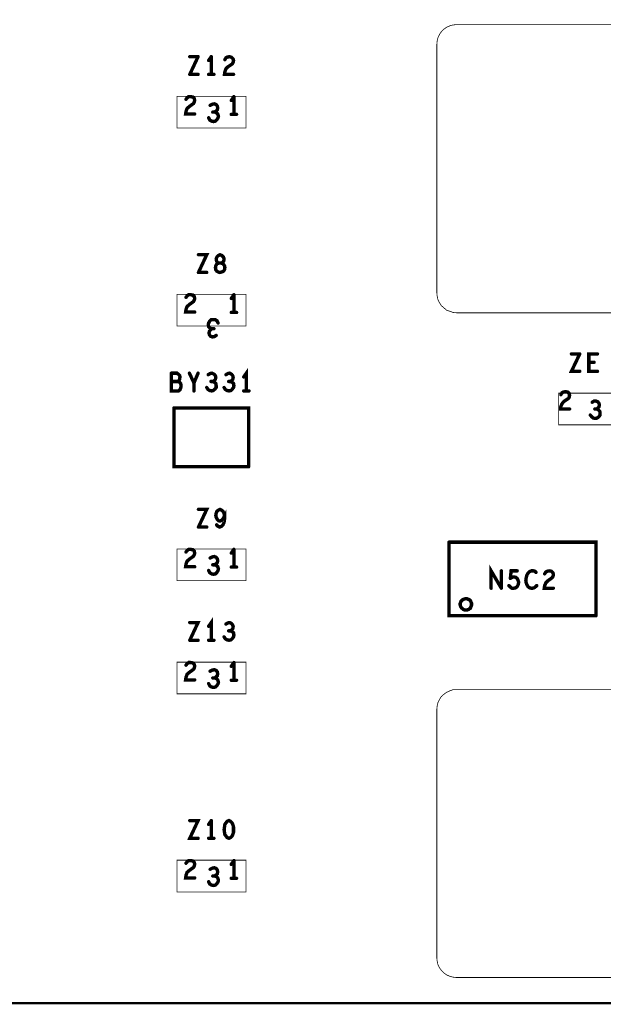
# Model space of a CAD drawing. Extents: x 23.5 to 56.6, y 21.5 to 42.6.
# Tile 11 of 38: x 36.5 to 38, y 30.2 to 32.8. Entities that reach past the tile are written whole.
import ezdxf

# ---------------------------------------------------------------- set-up
doc = ezdxf.new("R2010")
doc.units = 0
doc.layers.add('1', color=2, linetype='CONTINUOUS')

msp = doc.modelspace()

# ---------------------------------------------------------------- linework, layer by layer
at = {"layer": '1'}
for points, const_width in [([(51.994, 30.239), (26.584, 30.239), (26.584, 34.919)], 0.006), ([(37.621, 32.833), (37.612, 32.832), (37.604, 32.83), (37.595, 32.826), (37.588, 32.821), (37.581, 32.814), (37.576, 32.807), (37.572, 32.798), (37.57, 32.79), (37.569, 32.78)], 0.002), ([(37.621, 32.833), (40.674, 32.833), (40.683, 32.832), (40.692, 32.83), (40.7, 32.826), (40.708, 32.821), (40.714, 32.814), (40.719, 32.807), (40.723, 32.798), (40.726, 32.79), (40.726, 32.78), (40.726, 32.122), (40.726, 32.113), (40.723, 32.104), (40.719, 32.096), (40.714, 32.088), (40.708, 32.082), (40.7, 32.076), (40.692, 32.073), (40.683, 32.07), (40.674, 32.069)], 0.002), ([(37.569, 32.78), (37.569, 32.122), (37.57, 32.113), (37.572, 32.104), (37.576, 32.096), (37.581, 32.088), (37.588, 32.082), (37.595, 32.076), (37.604, 32.073), (37.612, 32.07), (37.621, 32.069), (40.674, 32.069)], 0.002), ([(36.936, 32.748), (36.914, 32.748)], 0.009), ([(36.936, 32.748), (36.914, 32.701)], 0.009), ([(36.964, 32.738), (36.971, 32.748)], 0.009), ([(36.971, 32.748), (36.971, 32.701)], 0.009), ([(37.03, 32.701), (37.006, 32.701), (37.007, 32.708), (37.01, 32.716), (37.015, 32.721), (37.027, 32.729), (37.029, 32.733), (37.03, 32.738), (37.029, 32.742), (37.025, 32.746), (37.019, 32.748), (37.014, 32.747), (37.01, 32.745), (37.007, 32.74)], 0.009), ([(36.914, 32.701), (36.936, 32.701)], 0.009), ([(36.978, 32.701), (36.964, 32.701)], 0.009), ([(36.88, 32.559), (36.88, 32.643), (37.063, 32.643), (37.063, 32.559), (36.88, 32.559)], 0.002), ([(36.926, 32.628), (36.924, 32.624), (36.913, 32.616), (36.907, 32.611), (36.904, 32.603), (36.903, 32.596), (36.927, 32.596)], 0.009), ([(36.926, 32.628), (36.927, 32.632), (36.926, 32.637), (36.922, 32.641), (36.916, 32.642), (36.911, 32.642), (36.907, 32.639), (36.904, 32.635)], 0.009), ([(36.98, 32.601), (36.984, 32.604), (36.987, 32.607), (36.988, 32.612), (36.987, 32.617), (36.984, 32.621), (36.979, 32.623), (36.974, 32.622), (36.968, 32.619)], 0.009), ([(37.024, 32.632), (37.031, 32.642)], 0.009), ([(37.031, 32.642), (37.031, 32.595)], 0.009), ([(36.977, 32.576), (36.982, 32.577), (36.986, 32.581), (36.989, 32.586), (36.99, 32.59), (36.988, 32.596), (36.984, 32.6), (36.98, 32.601), (36.975, 32.601)], 0.009), ([(37.038, 32.595), (37.024, 32.595)], 0.009), ([(36.977, 32.576), (36.972, 32.577), (36.967, 32.58), (36.964, 32.586)], 0.009), ([(36.937, 32.176), (36.959, 32.223), (36.937, 32.223)], 0.009), ([(36.984, 32.212), (36.986, 32.217), (36.99, 32.221), (36.994, 32.223), (36.999, 32.221), (37.003, 32.217), (37.005, 32.212), (37.004, 32.206), (37.001, 32.202), (36.997, 32.201), (36.992, 32.201), (36.986, 32.199), (36.983, 32.194), (36.982, 32.189), (36.983, 32.183), (36.986, 32.179), (36.99, 32.177), (36.994, 32.176), (36.998, 32.177), (37.003, 32.179), (37.006, 32.183), (37.007, 32.189), (37.006, 32.194), (37.002, 32.199), (36.997, 32.201), (36.992, 32.201), (36.988, 32.202), (36.985, 32.206), (36.984, 32.212)], 0.009), ([(36.937, 32.176), (36.959, 32.176)], 0.009), ([(36.88, 32.118), (37.063, 32.118), (37.063, 32.034), (36.88, 32.034), (36.88, 32.118)], 0.002), ([(36.927, 32.071), (36.903, 32.071), (36.904, 32.078), (36.907, 32.086), (36.913, 32.091), (36.924, 32.099), (36.926, 32.103), (36.927, 32.107), (36.926, 32.112), (36.922, 32.116), (36.916, 32.117), (36.911, 32.117), (36.907, 32.114), (36.904, 32.11)], 0.009), ([(37.024, 32.107), (37.031, 32.117)], 0.009), ([(37.031, 32.117), (37.031, 32.07)], 0.009), ([(36.979, 32.006), (36.974, 32.005), (36.969, 32.007), (36.966, 32.011), (36.965, 32.016), (36.966, 32.02), (36.969, 32.024), (36.972, 32.027), (36.968, 32.028), (36.964, 32.032), (36.963, 32.037), (36.964, 32.042), (36.967, 32.047), (36.971, 32.051), (36.976, 32.051), (36.981, 32.051), (36.986, 32.048), (36.989, 32.042)], 0.009), ([(37.024, 32.07), (37.038, 32.07)], 0.009), ([(36.978, 32.027), (36.972, 32.027)], 0.009), ([(36.984, 32.009), (36.979, 32.006)], 0.009), ([(37.948, 31.96), (37.926, 31.914), (37.948, 31.914)], 0.009), ([(37.948, 31.96), (37.926, 31.96)], 0.009), ([(37.995, 31.96), (37.972, 31.96), (37.972, 31.914), (37.995, 31.914)], 0.009), ([(37.064, 31.862), (37.064, 31.909), (37.057, 31.899)], 0.009), ([(37.986, 31.938), (37.972, 31.938)], 0.009), ([(36.865, 31.909), (36.865, 31.862), (36.884, 31.862), (36.888, 31.865), (36.89, 31.87), (36.891, 31.875), (36.89, 31.881), (36.887, 31.885), (36.883, 31.887), (36.865, 31.887)], 0.009), ([(36.883, 31.887), (36.885, 31.889), (36.887, 31.893), (36.888, 31.899), (36.887, 31.903), (36.884, 31.906), (36.88, 31.909), (36.865, 31.909)], 0.009), ([(36.925, 31.862), (36.925, 31.883), (36.913, 31.909)], 0.009), ([(36.936, 31.909), (36.925, 31.883)], 0.009), ([(36.975, 31.887), (36.979, 31.889), (36.982, 31.893), (36.983, 31.898), (36.982, 31.902), (36.979, 31.906), (36.973, 31.909), (36.968, 31.908), (36.963, 31.905)], 0.009), ([(37.01, 31.905), (37.015, 31.908), (37.02, 31.909), (37.025, 31.906)], 0.009), ([(37.028, 31.893), (37.025, 31.889), (37.022, 31.887), (37.017, 31.887)], 0.009), ([(37.025, 31.906), (37.028, 31.902), (37.029, 31.898), (37.028, 31.893)], 0.009), ([(36.959, 31.871), (36.962, 31.866), (36.967, 31.863), (36.972, 31.862), (36.976, 31.863), (36.981, 31.867), (36.984, 31.871), (36.984, 31.876), (36.983, 31.882), (36.979, 31.885), (36.975, 31.887), (36.97, 31.887)], 0.009), ([(37.03, 31.871), (37.027, 31.867), (37.023, 31.863), (37.018, 31.862), (37.013, 31.863), (37.008, 31.866), (37.005, 31.871)], 0.009), ([(37.022, 31.887), (37.026, 31.885)], 0.009), ([(37.026, 31.885), (37.03, 31.882), (37.031, 31.876), (37.03, 31.871)], 0.009), ([(37.057, 31.862), (37.071, 31.862)], 0.009), ([(38.075, 31.856), (37.892, 31.856), (37.892, 31.772), (38.075, 31.772), (38.075, 31.856)], 0.002), ([(37.916, 31.859), (37.92, 31.855), (37.921, 31.85), (37.92, 31.845), (37.918, 31.842), (37.906, 31.834), (37.901, 31.828), (37.898, 31.821), (37.897, 31.814), (37.921, 31.814)], 0.009), ([(37.916, 31.859), (37.91, 31.86), (37.905, 31.859), (37.901, 31.857), (37.898, 31.852)], 0.009), ([(36.872, 31.817), (36.872, 31.661), (37.07, 31.661)], 0.009), ([(37.07, 31.661), (37.07, 31.817), (36.872, 31.817)], 0.009), ([(37.981, 31.832), (37.986, 31.835), (37.991, 31.835), (37.996, 31.833), (37.999, 31.829), (38, 31.825), (37.999, 31.82), (37.996, 31.816), (37.993, 31.814), (37.988, 31.814)], 0.009), ([(37.993, 31.814), (37.997, 31.812), (38.001, 31.808), (38.002, 31.803)], 0.009), ([(38.002, 31.803), (38.002, 31.798), (37.999, 31.794), (37.994, 31.79), (37.989, 31.789), (37.984, 31.79), (37.98, 31.793), (37.976, 31.798)], 0.009), ([(36.937, 31.501), (36.959, 31.548), (36.937, 31.548)], 0.009), ([(36.984, 31.538), (36.983, 31.532), (36.984, 31.527), (36.987, 31.521), (36.99, 31.518), (36.994, 31.517), (36.999, 31.519), (37.002, 31.523), (37.006, 31.53), (37.006, 31.521), (37.005, 31.514), (37.002, 31.507), (36.998, 31.503), (36.993, 31.501), (36.989, 31.503), (36.985, 31.507)], 0.009), ([(37.006, 31.53), (37.005, 31.537), (37.002, 31.543), (36.998, 31.546), (36.994, 31.548), (36.99, 31.546), (36.986, 31.543), (36.984, 31.538)], 0.009), ([(36.937, 31.501), (36.959, 31.501)], 0.009), ([(37.601, 31.461), (37.601, 31.266), (37.991, 31.266)], 0.009), ([(37.991, 31.266), (37.991, 31.461), (37.601, 31.461)], 0.009), ([(37.063, 31.359), (36.88, 31.359), (36.88, 31.443), (37.063, 31.443), (37.063, 31.359)], 0.002), ([(36.927, 31.396), (36.903, 31.396), (36.904, 31.403), (36.907, 31.411), (36.913, 31.416), (36.924, 31.424), (36.926, 31.428), (36.927, 31.432), (36.926, 31.437), (36.922, 31.441), (36.916, 31.442), (36.911, 31.442), (36.907, 31.439), (36.904, 31.435)], 0.009), ([(36.975, 31.401), (36.98, 31.401), (36.984, 31.404), (36.987, 31.407), (36.988, 31.412), (36.987, 31.417), (36.984, 31.421), (36.979, 31.423), (36.974, 31.422), (36.968, 31.419)], 0.009), ([(37.024, 31.432), (37.031, 31.442)], 0.009), ([(37.031, 31.442), (37.031, 31.395)], 0.009), ([(36.98, 31.401), (36.984, 31.4), (36.988, 31.396), (36.99, 31.39), (36.989, 31.386), (36.986, 31.381), (36.982, 31.377)], 0.009), ([(37.038, 31.395), (37.024, 31.395)], 0.009), ([(37.74, 31.339), (37.713, 31.385), (37.713, 31.339)], 0.009), ([(36.982, 31.377), (36.977, 31.376), (36.972, 31.377), (36.967, 31.38), (36.964, 31.386)], 0.009), ([(37.74, 31.339), (37.74, 31.385)], 0.009), ([(37.764, 31.365), (37.766, 31.385), (37.782, 31.385)], 0.009), ([(37.778, 31.368), (37.773, 31.369), (37.769, 31.368), (37.764, 31.365)], 0.009), ([(37.778, 31.368), (37.782, 31.365), (37.784, 31.361), (37.786, 31.355), (37.785, 31.349)], 0.009), ([(37.808, 31.374), (37.806, 31.367), (37.805, 31.36), (37.806, 31.353), (37.808, 31.348), (37.811, 31.343), (37.815, 31.34), (37.819, 31.339), (37.823, 31.339), (37.827, 31.34), (37.831, 31.343), (37.834, 31.346)], 0.009), ([(37.832, 31.381), (37.829, 31.384), (37.825, 31.385), (37.82, 31.385), (37.815, 31.383), (37.811, 31.379), (37.808, 31.374)], 0.009), ([(37.855, 31.346), (37.858, 31.353), (37.864, 31.359), (37.875, 31.367), (37.877, 31.37), (37.878, 31.375), (37.877, 31.38), (37.873, 31.384), (37.867, 31.385), (37.862, 31.384), (37.858, 31.382), (37.855, 31.377)], 0.009), ([(37.785, 31.349), (37.782, 31.343), (37.778, 31.34), (37.773, 31.339), (37.768, 31.339), (37.764, 31.342), (37.76, 31.346)], 0.009), ([(37.855, 31.346), (37.854, 31.339), (37.878, 31.339)], 0.009), ([(37.661, 31.296), (37.661, 31.299), (37.66, 31.301), (37.659, 31.304), (37.658, 31.306), (37.656, 31.308), (37.654, 31.309), (37.651, 31.31), (37.649, 31.311), (37.646, 31.311), (37.644, 31.311), (37.641, 31.31), (37.639, 31.309), (37.637, 31.308), (37.635, 31.306), (37.633, 31.304), (37.632, 31.301), (37.631, 31.299), (37.631, 31.296), (37.631, 31.294), (37.632, 31.291), (37.633, 31.289), (37.635, 31.286), (37.637, 31.285), (37.639, 31.283), (37.641, 31.282), (37.644, 31.281), (37.646, 31.281), (37.649, 31.281), (37.651, 31.282), (37.654, 31.283), (37.656, 31.285), (37.658, 31.286), (37.659, 31.289), (37.66, 31.291), (37.661, 31.294), (37.661, 31.296)], 0.009), ([(36.914, 31.201), (36.936, 31.248), (36.914, 31.248)], 0.009), ([(36.964, 31.238), (36.971, 31.248), (36.971, 31.201)], 0.009), ([(37.02, 31.248), (37.015, 31.247), (37.01, 31.244)], 0.009), ([(37.02, 31.248), (37.025, 31.245), (37.028, 31.241), (37.029, 31.237), (37.028, 31.232), (37.025, 31.228)], 0.009), ([(37.022, 31.226), (37.017, 31.226)], 0.009), ([(37.022, 31.226), (37.025, 31.228)], 0.009), ([(37.026, 31.224), (37.022, 31.226)], 0.009), ([(37.026, 31.224), (37.03, 31.221), (37.031, 31.215), (37.03, 31.21), (37.027, 31.206)], 0.009), ([(36.914, 31.201), (36.936, 31.201)], 0.009), ([(36.978, 31.201), (36.964, 31.201)], 0.009), ([(37.005, 31.21), (37.008, 31.205), (37.013, 31.202), (37.018, 31.201), (37.023, 31.202), (37.027, 31.206)], 0.009), ([(37.063, 31.059), (36.88, 31.059), (36.88, 31.143), (37.063, 31.143), (37.063, 31.059)], 0.002), ([(36.926, 31.128), (36.927, 31.132), (36.926, 31.137), (36.922, 31.141), (36.916, 31.142), (36.911, 31.142), (36.907, 31.139), (36.904, 31.135)], 0.009), ([(37.024, 31.132), (37.031, 31.142)], 0.009), ([(37.031, 31.142), (37.031, 31.095)], 0.009), ([(36.926, 31.128), (36.924, 31.124), (36.913, 31.116), (36.907, 31.111), (36.904, 31.103), (36.903, 31.096), (36.927, 31.096)], 0.009), ([(36.98, 31.101), (36.984, 31.104), (36.987, 31.107), (36.988, 31.112), (36.987, 31.117), (36.984, 31.121), (36.979, 31.123), (36.974, 31.122), (36.968, 31.119)], 0.009), ([(36.977, 31.076), (36.972, 31.077), (36.967, 31.08), (36.964, 31.086)], 0.009), ([(36.977, 31.076), (36.982, 31.077), (36.986, 31.081), (36.989, 31.086), (36.99, 31.09), (36.988, 31.096), (36.984, 31.1), (36.98, 31.101), (36.975, 31.101)], 0.009), ([(37.038, 31.095), (37.024, 31.095)], 0.009), ([(40.674, 30.307), (37.621, 30.307), (37.612, 30.308), (37.604, 30.31), (37.595, 30.314), (37.588, 30.319), (37.581, 30.326), (37.576, 30.333), (37.572, 30.341), (37.57, 30.35), (37.569, 30.359), (37.569, 31.018), (37.57, 31.027), (37.572, 31.036), (37.576, 31.044), (37.581, 31.052), (37.588, 31.058), (37.595, 31.063), (37.604, 31.067), (37.612, 31.07), (37.621, 31.07)], 0.002), ([(40.726, 31.018), (40.726, 31.027), (40.723, 31.036), (40.719, 31.044), (40.714, 31.052), (40.708, 31.058), (40.7, 31.063), (40.692, 31.067), (40.683, 31.07), (40.674, 31.07), (37.621, 31.07)], 0.002), ([(36.936, 30.676), (36.914, 30.676), (36.936, 30.723), (36.914, 30.723)], 0.009), ([(36.964, 30.713), (36.971, 30.723)], 0.009), ([(36.971, 30.723), (36.971, 30.676)], 0.009), ([(37.018, 30.676), (37.022, 30.678), (37.026, 30.682), (37.028, 30.686), (37.03, 30.692), (37.03, 30.699), (37.03, 30.706), (37.028, 30.713), (37.026, 30.717), (37.022, 30.721), (37.018, 30.723), (37.013, 30.721), (37.01, 30.717), (37.007, 30.713), (37.006, 30.706)], 0.009), ([(37.006, 30.706), (37.005, 30.699), (37.006, 30.692), (37.007, 30.686)], 0.009), ([(36.978, 30.676), (36.964, 30.676)], 0.009), ([(37.018, 30.676), (37.013, 30.678), (37.01, 30.682), (37.007, 30.686)], 0.009), ([(37.063, 30.618), (36.88, 30.618), (36.88, 30.534), (37.063, 30.534), (37.063, 30.618)], 0.002), ([(36.927, 30.571), (36.903, 30.571), (36.904, 30.578), (36.907, 30.586), (36.913, 30.591), (36.924, 30.599), (36.926, 30.603), (36.927, 30.607), (36.926, 30.612), (36.922, 30.616), (36.916, 30.617), (36.911, 30.617), (36.907, 30.614), (36.904, 30.61)], 0.009), ([(37.024, 30.607), (37.031, 30.617)], 0.009), ([(37.031, 30.617), (37.031, 30.57)], 0.009), ([(36.975, 30.576), (36.98, 30.576), (36.984, 30.579), (36.987, 30.582), (36.988, 30.587), (36.987, 30.592), (36.984, 30.596), (36.979, 30.598), (36.974, 30.597), (36.968, 30.594)], 0.009), ([(36.99, 30.565), (36.989, 30.561), (36.986, 30.556), (36.982, 30.552), (36.977, 30.551), (36.972, 30.552), (36.967, 30.555), (36.964, 30.561)], 0.009), ([(36.98, 30.576), (36.984, 30.575), (36.988, 30.571), (36.99, 30.565)], 0.009), ([(37.038, 30.57), (37.024, 30.57)], 0.009)]:
    msp.add_lwpolyline(points, dxfattribs=dict(at, const_width=const_width))
for points, const_width in [([(37.6215, 32.833, 1), (37.6205, 32.833, 1)], 0.001), ([(37.6215, 32.833, 1), (37.6205, 32.833, 1)], 0.001), ([(37.5695, 32.78, 1), (37.5685, 32.78, 1)], 0.001), ([(37.5695, 32.78, 1), (37.5685, 32.78, 1)], 0.001), ([(36.91625, 32.748, 1), (36.91175, 32.748, 1)], 0.0045), ([(36.93825, 32.748, 1), (36.93375, 32.748, 1)], 0.0045), ([(36.93825, 32.748, 1), (36.93375, 32.748, 1)], 0.0045), ([(36.96625, 32.738, 1), (36.96175, 32.738, 1)], 0.0045), ([(36.97325, 32.748, 1), (36.96875, 32.748, 1)], 0.0045), ([(36.97325, 32.748, 1), (36.96875, 32.748, 1)], 0.0045), ([(37.00925, 32.74, 1), (37.00475, 32.74, 1)], 0.0045), ([(36.91625, 32.701, 1), (36.91175, 32.701, 1)], 0.0045), ([(36.91625, 32.701, 1), (36.91175, 32.701, 1)], 0.0045), ([(36.93825, 32.701, 1), (36.93375, 32.701, 1)], 0.0045), ([(36.96625, 32.701, 1), (36.96175, 32.701, 1)], 0.0045), ([(36.97325, 32.701, 1), (36.96875, 32.701, 1)], 0.0045), ([(36.98025, 32.701, 1), (36.97575, 32.701, 1)], 0.0045), ([(37.03225, 32.701, 1), (37.02775, 32.701, 1)], 0.0045), ([(36.90625, 32.635, 1), (36.90175, 32.635, 1)], 0.0045), ([(36.92825, 32.628, 1), (36.92375, 32.628, 1)], 0.0045), ([(36.92825, 32.628, 1), (36.92375, 32.628, 1)], 0.0045), ([(37.02625, 32.632, 1), (37.02175, 32.632, 1)], 0.0045), ([(37.03325, 32.642, 1), (37.02875, 32.642, 1)], 0.0045), ([(37.03325, 32.642, 1), (37.02875, 32.642, 1)], 0.0045), ([(36.92925, 32.596, 1), (36.92475, 32.596, 1)], 0.0045), ([(36.97025, 32.619, 1), (36.96575, 32.619, 1)], 0.0045), ([(36.97725, 32.601, 1), (36.97275, 32.601, 1)], 0.0045), ([(36.98225, 32.601, 1), (36.97775, 32.601, 1)], 0.0045), ([(37.02625, 32.595, 1), (37.02175, 32.595, 1)], 0.0045), ([(37.03325, 32.595, 1), (37.02875, 32.595, 1)], 0.0045), ([(37.04025, 32.595, 1), (37.03575, 32.595, 1)], 0.0045), ([(36.96625, 32.586, 1), (36.96175, 32.586, 1)], 0.0045), ([(36.97925, 32.576, 1), (36.97475, 32.576, 1)], 0.0045), ([(36.97925, 32.576, 1), (36.97475, 32.576, 1)], 0.0045), ([(36.8805, 32.559, 1), (36.8795, 32.559, 1)], 0.001), ([(36.8805, 32.559, 1), (36.8795, 32.559, 1)], 0.001), ([(36.93925, 32.223, 1), (36.93475, 32.223, 1)], 0.0045), ([(36.98625, 32.212, 1), (36.98175, 32.212, 1)], 0.0045), ([(36.98625, 32.212, 1), (36.98175, 32.212, 1)], 0.0045), ([(36.93925, 32.176, 1), (36.93475, 32.176, 1)], 0.0045), ([(36.93925, 32.176, 1), (36.93475, 32.176, 1)], 0.0045), ([(36.96125, 32.176, 1), (36.95675, 32.176, 1)], 0.0045), ([(36.8805, 32.118, 1), (36.8795, 32.118, 1)], 0.001), ([(36.8805, 32.118, 1), (36.8795, 32.118, 1)], 0.001), ([(36.90625, 32.11, 1), (36.90175, 32.11, 1)], 0.0045), ([(37.02625, 32.107, 1), (37.02175, 32.107, 1)], 0.0045), ([(37.03325, 32.117, 1), (37.02875, 32.117, 1)], 0.0045), ([(37.03325, 32.117, 1), (37.02875, 32.117, 1)], 0.0045), ([(36.92925, 32.071, 1), (36.92475, 32.071, 1)], 0.0045), ([(37.02625, 32.07, 1), (37.02175, 32.07, 1)], 0.0045), ([(37.03325, 32.07, 1), (37.02875, 32.07, 1)], 0.0045), ([(37.04025, 32.07, 1), (37.03575, 32.07, 1)], 0.0045), ([(36.97425, 32.027, 1), (36.96975, 32.027, 1)], 0.0045), ([(36.98025, 32.027, 1), (36.97575, 32.027, 1)], 0.0045), ([(36.99125, 32.042, 1), (36.98675, 32.042, 1)], 0.0045), ([(36.98125, 32.006, 1), (36.97675, 32.006, 1)], 0.0045), ([(36.98125, 32.006, 1), (36.97675, 32.006, 1)], 0.0045), ([(36.98625, 32.009, 1), (36.98175, 32.009, 1)], 0.0045), ([(37.92825, 31.96, 1), (37.92375, 31.96, 1)], 0.0045), ([(37.95025, 31.96, 1), (37.94575, 31.96, 1)], 0.0045), ([(37.95025, 31.96, 1), (37.94575, 31.96, 1)], 0.0045), ([(37.99725, 31.96, 1), (37.99275, 31.96, 1)], 0.0045), ([(37.97425, 31.938, 1), (37.96975, 31.938, 1)], 0.0045), ([(37.98825, 31.938, 1), (37.98375, 31.938, 1)], 0.0045), ([(36.86725, 31.909, 1), (36.86275, 31.909, 1)], 0.0045), ([(36.86725, 31.909, 1), (36.86275, 31.909, 1)], 0.0045), ([(36.91525, 31.909, 1), (36.91075, 31.909, 1)], 0.0045), ([(36.93825, 31.909, 1), (36.93375, 31.909, 1)], 0.0045), ([(36.96525, 31.905, 1), (36.96075, 31.905, 1)], 0.0045), ([(37.01225, 31.905, 1), (37.00775, 31.905, 1)], 0.0045), ([(37.02725, 31.906, 1), (37.02275, 31.906, 1)], 0.0045), ([(37.02725, 31.906, 1), (37.02275, 31.906, 1)], 0.0045), ([(37.03025, 31.893, 1), (37.02575, 31.893, 1)], 0.0045), ([(37.03025, 31.893, 1), (37.02575, 31.893, 1)], 0.0045), ([(37.05925, 31.899, 1), (37.05475, 31.899, 1)], 0.0045), ([(37.95025, 31.914, 1), (37.94575, 31.914, 1)], 0.0045), ([(37.99725, 31.914, 1), (37.99275, 31.914, 1)], 0.0045), ([(36.86725, 31.887, 1), (36.86275, 31.887, 1)], 0.0045), ([(36.88525, 31.887, 1), (36.88075, 31.887, 1)], 0.0045), ([(36.92725, 31.883, 1), (36.92275, 31.883, 1)], 0.0045), ([(36.96125, 31.871, 1), (36.95675, 31.871, 1)], 0.0045), ([(36.97225, 31.887, 1), (36.96775, 31.887, 1)], 0.0045), ([(36.97725, 31.887, 1), (36.97275, 31.887, 1)], 0.0045), ([(37.00725, 31.871, 1), (37.00275, 31.871, 1)], 0.0045), ([(37.01925, 31.887, 1), (37.01475, 31.887, 1)], 0.0045), ([(37.02425, 31.887, 1), (37.01975, 31.887, 1)], 0.0045), ([(37.02825, 31.885, 1), (37.02375, 31.885, 1)], 0.0045), ([(37.02825, 31.885, 1), (37.02375, 31.885, 1)], 0.0045), ([(37.03225, 31.871, 1), (37.02775, 31.871, 1)], 0.0045), ([(37.03225, 31.871, 1), (37.02775, 31.871, 1)], 0.0045), ([(36.92725, 31.862, 1), (36.92275, 31.862, 1)], 0.0045), ([(37.05925, 31.862, 1), (37.05475, 31.862, 1)], 0.0045), ([(37.06625, 31.862, 1), (37.06175, 31.862, 1)], 0.0045), ([(37.07325, 31.862, 1), (37.06875, 31.862, 1)], 0.0045), ([(37.90025, 31.852, 1), (37.89575, 31.852, 1)], 0.0045), ([(37.91825, 31.859, 1), (37.91375, 31.859, 1)], 0.0045), ([(37.91825, 31.859, 1), (37.91375, 31.859, 1)], 0.0045), ([(36.87425, 31.817, 1), (36.86975, 31.817, 1)], 0.0045), ([(36.87425, 31.817, 1), (36.86975, 31.817, 1)], 0.0045), ([(37.92325, 31.814, 1), (37.91875, 31.814, 1)], 0.0045), ([(37.98325, 31.832, 1), (37.97875, 31.832, 1)], 0.0045), ([(37.99025, 31.814, 1), (37.98575, 31.814, 1)], 0.0045), ([(37.99525, 31.814, 1), (37.99075, 31.814, 1)], 0.0045), ([(37.97825, 31.798, 1), (37.97375, 31.798, 1)], 0.0045), ([(38.00425, 31.803, 1), (37.99975, 31.803, 1)], 0.0045), ([(38.00425, 31.803, 1), (37.99975, 31.803, 1)], 0.0045), ([(37.07225, 31.661, 1), (37.06775, 31.661, 1)], 0.0045), ([(37.07225, 31.661, 1), (37.06775, 31.661, 1)], 0.0045), ([(36.93925, 31.548, 1), (36.93475, 31.548, 1)], 0.0045), ([(36.98625, 31.538, 1), (36.98175, 31.538, 1)], 0.0045), ([(36.98625, 31.538, 1), (36.98175, 31.538, 1)], 0.0045), ([(37.00825, 31.53, 1), (37.00375, 31.53, 1)], 0.0045), ([(36.93925, 31.501, 1), (36.93475, 31.501, 1)], 0.0045), ([(36.93925, 31.501, 1), (36.93475, 31.501, 1)], 0.0045), ([(36.96125, 31.501, 1), (36.95675, 31.501, 1)], 0.0045), ([(36.98725, 31.507, 1), (36.98275, 31.507, 1)], 0.0045), ([(37.60325, 31.461, 1), (37.59875, 31.461, 1)], 0.0045), ([(37.60325, 31.461, 1), (37.59875, 31.461, 1)], 0.0045), ([(36.90625, 31.435, 1), (36.90175, 31.435, 1)], 0.0045), ([(37.02625, 31.432, 1), (37.02175, 31.432, 1)], 0.0045), ([(37.03325, 31.442, 1), (37.02875, 31.442, 1)], 0.0045), ([(37.03325, 31.442, 1), (37.02875, 31.442, 1)], 0.0045), ([(36.92925, 31.396, 1), (36.92475, 31.396, 1)], 0.0045), ([(36.97025, 31.419, 1), (36.96575, 31.419, 1)], 0.0045), ([(36.97725, 31.401, 1), (36.97275, 31.401, 1)], 0.0045), ([(36.98225, 31.401, 1), (36.97775, 31.401, 1)], 0.0045), ([(37.02625, 31.395, 1), (37.02175, 31.395, 1)], 0.0045), ([(37.03325, 31.395, 1), (37.02875, 31.395, 1)], 0.0045), ([(37.04025, 31.395, 1), (37.03575, 31.395, 1)], 0.0045), ([(36.96625, 31.386, 1), (36.96175, 31.386, 1)], 0.0045), ([(36.98425, 31.377, 1), (36.97975, 31.377, 1)], 0.0045), ([(36.98425, 31.377, 1), (36.97975, 31.377, 1)], 0.0045), ([(37.74225, 31.385, 1), (37.73775, 31.385, 1)], 0.0045), ([(37.78025, 31.368, 1), (37.77575, 31.368, 1)], 0.0045), ([(37.78025, 31.368, 1), (37.77575, 31.368, 1)], 0.0045), ([(37.78425, 31.385, 1), (37.77975, 31.385, 1)], 0.0045), ([(37.81025, 31.374, 1), (37.80575, 31.374, 1)], 0.0045), ([(37.81025, 31.374, 1), (37.80575, 31.374, 1)], 0.0045), ([(37.83425, 31.381, 1), (37.82975, 31.381, 1)], 0.0045), ([(37.85725, 31.377, 1), (37.85275, 31.377, 1)], 0.0045), ([(37.0635, 31.359, 1), (37.0625, 31.359, 1)], 0.001), ([(37.0635, 31.359, 1), (37.0625, 31.359, 1)], 0.001), ([(37.76225, 31.346, 1), (37.75775, 31.346, 1)], 0.0045), ([(37.76625, 31.365, 1), (37.76175, 31.365, 1)], 0.0045), ([(37.76625, 31.365, 1), (37.76175, 31.365, 1)], 0.0045), ([(37.78725, 31.349, 1), (37.78275, 31.349, 1)], 0.0045), ([(37.78725, 31.349, 1), (37.78275, 31.349, 1)], 0.0045), ([(37.83625, 31.346, 1), (37.83175, 31.346, 1)], 0.0045), ([(37.85725, 31.346, 1), (37.85275, 31.346, 1)], 0.0045), ([(37.85725, 31.346, 1), (37.85275, 31.346, 1)], 0.0045), ([(37.71525, 31.339, 1), (37.71075, 31.339, 1)], 0.0045), ([(37.74225, 31.339, 1), (37.73775, 31.339, 1)], 0.0045), ([(37.74225, 31.339, 1), (37.73775, 31.339, 1)], 0.0045), ([(37.88025, 31.339, 1), (37.87575, 31.339, 1)], 0.0045), ([(37.66325, 31.296, 1), (37.65875, 31.296, 1)], 0.0045), ([(37.66325, 31.296, 1), (37.65875, 31.296, 1)], 0.0045), ([(37.99325, 31.266, 1), (37.98875, 31.266, 1)], 0.0045), ([(37.99325, 31.266, 1), (37.98875, 31.266, 1)], 0.0045), ([(36.91625, 31.248, 1), (36.91175, 31.248, 1)], 0.0045), ([(36.96625, 31.238, 1), (36.96175, 31.238, 1)], 0.0045), ([(37.01225, 31.244, 1), (37.00775, 31.244, 1)], 0.0045), ([(37.02225, 31.248, 1), (37.01775, 31.248, 1)], 0.0045), ([(37.02225, 31.248, 1), (37.01775, 31.248, 1)], 0.0045), ([(37.01925, 31.226, 1), (37.01475, 31.226, 1)], 0.0045), ([(37.02425, 31.226, 1), (37.01975, 31.226, 1)], 0.0045), ([(37.02425, 31.226, 1), (37.01975, 31.226, 1)], 0.0045), ([(37.02425, 31.226, 1), (37.01975, 31.226, 1)], 0.0045), ([(37.02725, 31.228, 1), (37.02275, 31.228, 1)], 0.0045), ([(37.02725, 31.228, 1), (37.02275, 31.228, 1)], 0.0045), ([(37.02825, 31.224, 1), (37.02375, 31.224, 1)], 0.0045), ([(37.02825, 31.224, 1), (37.02375, 31.224, 1)], 0.0045), ([(36.91625, 31.201, 1), (36.91175, 31.201, 1)], 0.0045), ([(36.91625, 31.201, 1), (36.91175, 31.201, 1)], 0.0045), ([(36.93825, 31.201, 1), (36.93375, 31.201, 1)], 0.0045), ([(36.96625, 31.201, 1), (36.96175, 31.201, 1)], 0.0045), ([(36.97325, 31.201, 1), (36.96875, 31.201, 1)], 0.0045), ([(36.98025, 31.201, 1), (36.97575, 31.201, 1)], 0.0045), ([(37.00725, 31.21, 1), (37.00275, 31.21, 1)], 0.0045), ([(37.02925, 31.206, 1), (37.02475, 31.206, 1)], 0.0045), ([(37.02925, 31.206, 1), (37.02475, 31.206, 1)], 0.0045), ([(36.90625, 31.135, 1), (36.90175, 31.135, 1)], 0.0045), ([(37.03325, 31.142, 1), (37.02875, 31.142, 1)], 0.0045), ([(37.03325, 31.142, 1), (37.02875, 31.142, 1)], 0.0045), ([(36.92825, 31.128, 1), (36.92375, 31.128, 1)], 0.0045), ([(36.92825, 31.128, 1), (36.92375, 31.128, 1)], 0.0045), ([(36.97025, 31.119, 1), (36.96575, 31.119, 1)], 0.0045), ([(37.02625, 31.132, 1), (37.02175, 31.132, 1)], 0.0045), ([(36.92925, 31.096, 1), (36.92475, 31.096, 1)], 0.0045), ([(36.96625, 31.086, 1), (36.96175, 31.086, 1)], 0.0045), ([(36.97725, 31.101, 1), (36.97275, 31.101, 1)], 0.0045), ([(36.98225, 31.101, 1), (36.97775, 31.101, 1)], 0.0045), ([(37.02625, 31.095, 1), (37.02175, 31.095, 1)], 0.0045), ([(37.03325, 31.095, 1), (37.02875, 31.095, 1)], 0.0045), ([(37.04025, 31.095, 1), (37.03575, 31.095, 1)], 0.0045), ([(36.97925, 31.076, 1), (36.97475, 31.076, 1)], 0.0045), ([(36.97925, 31.076, 1), (36.97475, 31.076, 1)], 0.0045), ([(37.0635, 31.059, 1), (37.0625, 31.059, 1)], 0.001), ([(37.0635, 31.059, 1), (37.0625, 31.059, 1)], 0.001), ([(37.6215, 31.07, 1), (37.6205, 31.07, 1)], 0.001), ([(37.6215, 31.07, 1), (37.6205, 31.07, 1)], 0.001), ([(36.91625, 30.723, 1), (36.91175, 30.723, 1)], 0.0045), ([(36.97325, 30.723, 1), (36.96875, 30.723, 1)], 0.0045), ([(36.97325, 30.723, 1), (36.96875, 30.723, 1)], 0.0045), ([(36.96625, 30.713, 1), (36.96175, 30.713, 1)], 0.0045), ([(37.00825, 30.706, 1), (37.00375, 30.706, 1)], 0.0045), ([(37.00825, 30.706, 1), (37.00375, 30.706, 1)], 0.0045), ([(36.93825, 30.676, 1), (36.93375, 30.676, 1)], 0.0045), ([(36.96625, 30.676, 1), (36.96175, 30.676, 1)], 0.0045), ([(36.97325, 30.676, 1), (36.96875, 30.676, 1)], 0.0045), ([(36.98025, 30.676, 1), (36.97575, 30.676, 1)], 0.0045), ([(37.00925, 30.686, 1), (37.00475, 30.686, 1)], 0.0045), ([(37.00925, 30.686, 1), (37.00475, 30.686, 1)], 0.0045), ([(37.02025, 30.676, 1), (37.01575, 30.676, 1)], 0.0045), ([(37.02025, 30.676, 1), (37.01575, 30.676, 1)], 0.0045), ([(37.03325, 30.617, 1), (37.02875, 30.617, 1)], 0.0045), ([(37.03325, 30.617, 1), (37.02875, 30.617, 1)], 0.0045), ([(37.0635, 30.618, 1), (37.0625, 30.618, 1)], 0.001), ([(37.0635, 30.618, 1), (37.0625, 30.618, 1)], 0.001), ([(36.90625, 30.61, 1), (36.90175, 30.61, 1)], 0.0045), ([(36.97025, 30.594, 1), (36.96575, 30.594, 1)], 0.0045), ([(37.02625, 30.607, 1), (37.02175, 30.607, 1)], 0.0045), ([(36.92925, 30.571, 1), (36.92475, 30.571, 1)], 0.0045), ([(36.96625, 30.561, 1), (36.96175, 30.561, 1)], 0.0045), ([(36.97725, 30.576, 1), (36.97275, 30.576, 1)], 0.0045), ([(36.98225, 30.576, 1), (36.97775, 30.576, 1)], 0.0045), ([(36.99225, 30.565, 1), (36.98775, 30.565, 1)], 0.0045), ([(36.99225, 30.565, 1), (36.98775, 30.565, 1)], 0.0045), ([(37.02625, 30.57, 1), (37.02175, 30.57, 1)], 0.0045), ([(37.03325, 30.57, 1), (37.02875, 30.57, 1)], 0.0045), ([(37.04025, 30.57, 1), (37.03575, 30.57, 1)], 0.0045)]:
    msp.add_lwpolyline(points, format="xyb", close=True, dxfattribs=dict(at, const_width=const_width))

doc.saveas('drawing.dxf')
